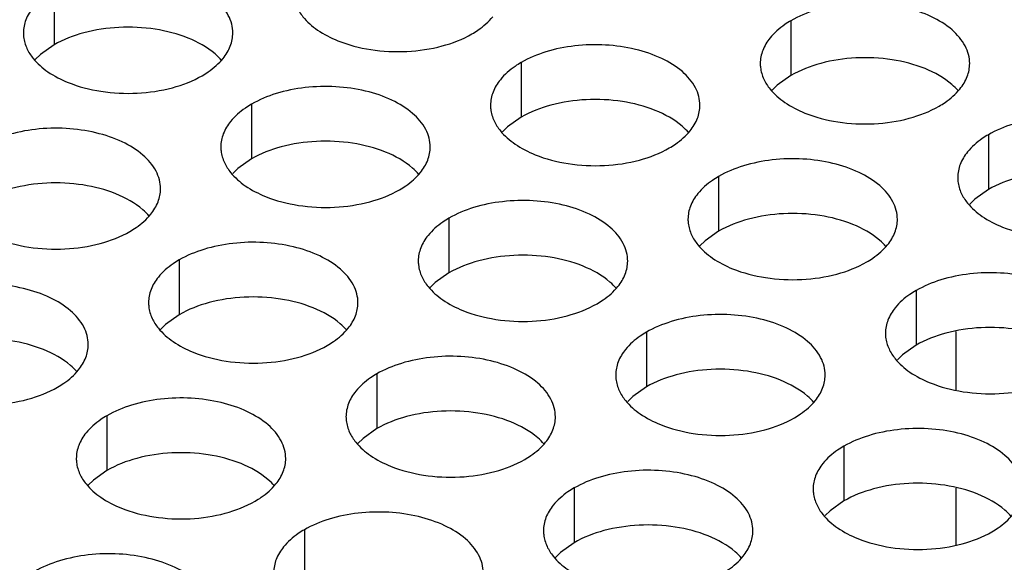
# Model space of a CAD drawing. Header units: inches. Extents: x 0 to 34, y 0 to 22.
# Tile 80 of 155: x 17.132 to 17.367, y 19.474 to 19.603. Entities that reach past the tile are written whole.
import ezdxf

# ---------------------------------------------------------------- set-up
doc = ezdxf.new("R2010")
doc.units = ezdxf.units.IN
doc.header["$LTSCALE"] = 1.87
doc.header["$MEASUREMENT"] = 0
doc.layers.add('02___PRT_ALL_AXES', color=7, linetype='CONTINUOUS')
doc.layers.add('0_COMPONENTS', color=7, linetype='CONTINUOUS')

msp = doc.modelspace()

# ---------------------------------------------------------------- linework, layer by layer
at = {"layer": '02___PRT_ALL_AXES', "color": 7, "linetype": 'CONTINUOUS'}
for p, q in [((17.14006, 19.61038), (17.14006, 19.59731)), ((17.31599, 19.60308), (17.31599, 19.59002)), ((17.14006, 19.59731), (17.13681, 19.595)), ((17.13681, 19.595), (17.13559, 19.59381)), ((17.2516, 19.59312), (17.2516, 19.58006)), ((17.31599, 19.59002), (17.31274, 19.5877)), ((17.31274, 19.5877), (17.31152, 19.58651)), ((17.1872, 19.58316), (17.1872, 19.57009)), ((17.2516, 19.58006), (17.24834, 19.57774)), ((17.24834, 19.57774), (17.24713, 19.57655)), ((17.36313, 19.57586), (17.36313, 19.5628)), ((17.1872, 19.57009), (17.18395, 19.56778)), ((17.18395, 19.56778), (17.18273, 19.56659)), ((17.29874, 19.5659), (17.29874, 19.55284)), ((17.36313, 19.5628), (17.35988, 19.56048)), ((17.35988, 19.56048), (17.35867, 19.55929)), ((17.23434, 19.55594), (17.23434, 19.54288)), ((17.29874, 19.55284), (17.29548, 19.55052)), ((17.29548, 19.55052), (17.29427, 19.54933)), ((17.16995, 19.54598), (17.16995, 19.53291)), ((17.23434, 19.54288), (17.23109, 19.54056)), ((17.23109, 19.54056), (17.22988, 19.53937)), ((17.34588, 19.53868), (17.34588, 19.52562)), ((17.16995, 19.53291), (17.16669, 19.5306)), ((17.16669, 19.5306), (17.16548, 19.52941)), ((17.28148, 19.52872), (17.28148, 19.51566)), ((17.34588, 19.52562), (17.34262, 19.5233)), ((17.34262, 19.5233), (17.34141, 19.52211)), ((17.21709, 19.51876), (17.21709, 19.5057)), ((17.28148, 19.51566), (17.27823, 19.51334)), ((17.27823, 19.51334), (17.27702, 19.51215)), ((17.15269, 19.5088), (17.15269, 19.49573)), ((17.21709, 19.5057), (17.21383, 19.50338)), ((17.21383, 19.50338), (17.21262, 19.50219)), ((17.32862, 19.5015), (17.32862, 19.48844)), ((17.15269, 19.49573), (17.14944, 19.49342)), ((17.14944, 19.49342), (17.14823, 19.49223)), ((17.26423, 19.49154), (17.26423, 19.47848)), ((17.32862, 19.48844), (17.32537, 19.48612)), ((17.32537, 19.48612), (17.32416, 19.48493)), ((17.19983, 19.48158), (17.19983, 19.46851)), ((17.26423, 19.47848), (17.26097, 19.47616)), ((17.26097, 19.47616), (17.25976, 19.47497))]:
    msp.add_line(p, q, dxfattribs=at)
at = {"layer": '02___PRT_ALL_AXES', "color": 3, "linetype": 'CONTINUOUS'}
for points, knots in [([(17.18274, 19.60016), (17.18274, 19.60087), (17.18255, 19.60233), (17.1814, 19.60524), (17.17847, 19.6086), (17.17345, 19.61165), (17.16719, 19.61375), (17.16016, 19.61474), (17.15293, 19.61454), (17.1461, 19.61317), (17.14191, 19.61144), (17.14006, 19.61038)], [0, 0, 0, 0, 0.042883, 0.087524, 0.186914, 0.304219, 0.43794, 0.582356, 0.729558, 0.871282, 1, 1, 1, 1]), ([(17.13508, 19.60627), (17.13436, 19.60538), (17.13318, 19.60346), (17.13274, 19.60124), (17.13274, 19.60018)], [0, 0, 0, 0, 0.520681, 1, 1, 1, 1]), ([(17.19798, 19.6064), (17.19838, 19.60555), (17.19976, 19.60342), (17.20307, 19.60055), (17.20611, 19.59899), (17.20779, 19.59831)], [0, 0, 0, 0, 0.215502, 0.580331, 1, 1, 1, 1]), ([(17.35867, 19.59287), (17.35867, 19.59358), (17.35848, 19.59504), (17.35733, 19.59795), (17.3544, 19.60131), (17.34938, 19.60436), (17.34312, 19.60646), (17.33609, 19.60744), (17.32886, 19.60725), (17.32203, 19.60588), (17.31784, 19.60415), (17.31599, 19.60308)], [0, 0, 0, 0, 0.042883, 0.087524, 0.186914, 0.304219, 0.43794, 0.582356, 0.729558, 0.871282, 1, 1, 1, 1]), ([(17.23981, 19.59993), (17.24031, 19.60021), (17.24214, 19.60136), (17.2438, 19.6028), (17.24479, 19.60403)], [0, 0, 0, 0, 0.268123, 1, 1, 1, 1]), ([(17.31599, 19.60308), (17.31549, 19.60279), (17.31366, 19.60165), (17.312, 19.6002), (17.31101, 19.59898)], [0, 0, 0, 0, 0.268123, 1, 1, 1, 1]), ([(17.13274, 19.60018), (17.13274, 19.59986), (17.13281, 19.59858), (17.13318, 19.59731), (17.13359, 19.59643)], [0, 0, 0, 0, 0.245663, 1, 1, 1, 1]), ([(17.1804, 19.59407), (17.18112, 19.59496), (17.18229, 19.59688), (17.18274, 19.5991), (17.18274, 19.60016)], [0, 0, 0, 0, 0.520681, 1, 1, 1, 1]), ([(17.20779, 19.59831), (17.21031, 19.59729), (17.21579, 19.59588), (17.22427, 19.59547), (17.2325, 19.59669), (17.2376, 19.59865), (17.23981, 19.59993)], [0, 0, 0, 0, 0.247189, 0.509885, 0.767301, 1, 1, 1, 1]), ([(17.31101, 19.59898), (17.31029, 19.59808), (17.30911, 19.59617), (17.30867, 19.59394), (17.30867, 19.59289)], [0, 0, 0, 0, 0.520681, 1, 1, 1, 1]), ([(17.29427, 19.5829), (17.29427, 19.58362), (17.29408, 19.58508), (17.29293, 19.58799), (17.29001, 19.59135), (17.28499, 19.5944), (17.27872, 19.5965), (17.27169, 19.59748), (17.26447, 19.59729), (17.25764, 19.59592), (17.25345, 19.59419), (17.2516, 19.59312)], [0, 0, 0, 0, 0.042883, 0.087524, 0.186914, 0.304219, 0.43794, 0.582356, 0.729558, 0.871282, 1, 1, 1, 1]), ([(17.13359, 19.59643), (17.13398, 19.59559), (17.13536, 19.59346), (17.13867, 19.59058), (17.14172, 19.58903), (17.1434, 19.58835)], [0, 0, 0, 0, 0.215502, 0.580331, 1, 1, 1, 1]), ([(17.17542, 19.58996), (17.17592, 19.59025), (17.17774, 19.5914), (17.1794, 19.59284), (17.1804, 19.59407)], [0, 0, 0, 0, 0.268123, 1, 1, 1, 1]), ([(17.2516, 19.59312), (17.25109, 19.59283), (17.24927, 19.59168), (17.24761, 19.59024), (17.24662, 19.58901)], [0, 0, 0, 0, 0.268123, 1, 1, 1, 1]), ([(17.30867, 19.59289), (17.30867, 19.59257), (17.30874, 19.59128), (17.30911, 19.59002), (17.30952, 19.58914)], [0, 0, 0, 0, 0.245663, 1, 1, 1, 1]), ([(17.35633, 19.58678), (17.35705, 19.58767), (17.35822, 19.58959), (17.35867, 19.59181), (17.35867, 19.59287)], [0, 0, 0, 0, 0.520681, 1, 1, 1, 1]), ([(17.1434, 19.58835), (17.14592, 19.58733), (17.1514, 19.58592), (17.15987, 19.58551), (17.16811, 19.58673), (17.1732, 19.58868), (17.17542, 19.58996)], [0, 0, 0, 0, 0.247189, 0.509885, 0.767301, 1, 1, 1, 1]), ([(17.22988, 19.57294), (17.22988, 19.57365), (17.22969, 19.57511), (17.22854, 19.57802), (17.22561, 19.58138), (17.22059, 19.58443), (17.21433, 19.58653), (17.2073, 19.58752), (17.20007, 19.58732), (17.19324, 19.58595), (17.18905, 19.58423), (17.1872, 19.58316)], [0, 0, 0, 0, 0.042883, 0.087524, 0.186914, 0.304219, 0.43794, 0.582356, 0.729558, 0.871282, 1, 1, 1, 1]), ([(17.24662, 19.58901), (17.24589, 19.58812), (17.24472, 19.5862), (17.24427, 19.58398), (17.24427, 19.58292)], [0, 0, 0, 0, 0.520681, 1, 1, 1, 1]), ([(17.30952, 19.58914), (17.30991, 19.58829), (17.31129, 19.58616), (17.3146, 19.58329), (17.31765, 19.58173), (17.31933, 19.58105)], [0, 0, 0, 0, 0.215502, 0.580331, 1, 1, 1, 1]), ([(17.35135, 19.58267), (17.35185, 19.58296), (17.35367, 19.58411), (17.35533, 19.58555), (17.35633, 19.58678)], [0, 0, 0, 0, 0.268123, 1, 1, 1, 1]), ([(17.1872, 19.58316), (17.1867, 19.58287), (17.18487, 19.58172), (17.18321, 19.58028), (17.18222, 19.57905)], [0, 0, 0, 0, 0.268123, 1, 1, 1, 1]), ([(17.24427, 19.58292), (17.24427, 19.58261), (17.24435, 19.58132), (17.24472, 19.58006), (17.24512, 19.57918)], [0, 0, 0, 0, 0.245663, 1, 1, 1, 1]), ([(17.29193, 19.57681), (17.29265, 19.57771), (17.29383, 19.57962), (17.29427, 19.58185), (17.29427, 19.5829)], [0, 0, 0, 0, 0.520681, 1, 1, 1, 1]), ([(17.31933, 19.58105), (17.32185, 19.58003), (17.32733, 19.57862), (17.3358, 19.57821), (17.34404, 19.57943), (17.34913, 19.58139), (17.35135, 19.58267)], [0, 0, 0, 0, 0.247189, 0.509885, 0.767301, 1, 1, 1, 1]), ([(17.40581, 19.56565), (17.40581, 19.56636), (17.40562, 19.56782), (17.40447, 19.57073), (17.40154, 19.57409), (17.39652, 19.57714), (17.39026, 19.57924), (17.38323, 19.58023), (17.376, 19.58003), (17.36917, 19.57866), (17.36498, 19.57693), (17.36313, 19.57586)], [0, 0, 0, 0, 0.042883, 0.087524, 0.186914, 0.304219, 0.43794, 0.582356, 0.729558, 0.871282, 1, 1, 1, 1]), ([(17.18222, 19.57905), (17.1815, 19.57816), (17.18032, 19.57624), (17.17988, 19.57402), (17.17988, 19.57296)], [0, 0, 0, 0, 0.520681, 1, 1, 1, 1]), ([(17.24512, 19.57918), (17.24552, 19.57833), (17.2469, 19.5762), (17.25021, 19.57333), (17.25325, 19.57177), (17.25493, 19.57109)], [0, 0, 0, 0, 0.215502, 0.580331, 1, 1, 1, 1]), ([(17.16548, 19.56298), (17.16548, 19.56369), (17.16529, 19.56515), (17.16414, 19.56806), (17.16122, 19.57142), (17.1562, 19.57447), (17.14993, 19.57657), (17.1429, 19.57756), (17.13568, 19.57736), (17.12885, 19.57599), (17.12466, 19.57426), (17.12281, 19.5732)], [0, 0, 0, 0, 0.042883, 0.087524, 0.186914, 0.304219, 0.43794, 0.582356, 0.729558, 0.871282, 1, 1, 1, 1]), ([(17.28695, 19.57271), (17.28745, 19.573), (17.28928, 19.57414), (17.29094, 19.57559), (17.29193, 19.57681)], [0, 0, 0, 0, 0.268123, 1, 1, 1, 1]), ([(17.36313, 19.57586), (17.36263, 19.57558), (17.3608, 19.57443), (17.35914, 19.57299), (17.35815, 19.57176)], [0, 0, 0, 0, 0.268123, 1, 1, 1, 1]), ([(17.17988, 19.57296), (17.17988, 19.57264), (17.17995, 19.57136), (17.18032, 19.5701), (17.18073, 19.56922)], [0, 0, 0, 0, 0.245663, 1, 1, 1, 1]), ([(17.22754, 19.56685), (17.22826, 19.56774), (17.22943, 19.56966), (17.22988, 19.57188), (17.22988, 19.57294)], [0, 0, 0, 0, 0.520681, 1, 1, 1, 1]), ([(17.25493, 19.57109), (17.25745, 19.57007), (17.26293, 19.56866), (17.27141, 19.56825), (17.27964, 19.56947), (17.28474, 19.57143), (17.28695, 19.57271)], [0, 0, 0, 0, 0.247189, 0.509885, 0.767301, 1, 1, 1, 1]), ([(17.35815, 19.57176), (17.35743, 19.57086), (17.35625, 19.56895), (17.35581, 19.56673), (17.35581, 19.56567)], [0, 0, 0, 0, 0.520681, 1, 1, 1, 1]), ([(17.18073, 19.56922), (17.18112, 19.56837), (17.1825, 19.56624), (17.18581, 19.56336), (17.18886, 19.56181), (17.19054, 19.56113)], [0, 0, 0, 0, 0.215502, 0.580331, 1, 1, 1, 1]), ([(17.34141, 19.55569), (17.34141, 19.5564), (17.34122, 19.55786), (17.34007, 19.56077), (17.33715, 19.56413), (17.33213, 19.56718), (17.32586, 19.56928), (17.31883, 19.57026), (17.31161, 19.57007), (17.30478, 19.5687), (17.30059, 19.56697), (17.29874, 19.5659)], [0, 0, 0, 0, 0.042883, 0.087524, 0.186914, 0.304219, 0.43794, 0.582356, 0.729558, 0.871282, 1, 1, 1, 1]), ([(17.22256, 19.56274), (17.22306, 19.56303), (17.22488, 19.56418), (17.22654, 19.56562), (17.22754, 19.56685)], [0, 0, 0, 0, 0.268123, 1, 1, 1, 1]), ([(17.29874, 19.5659), (17.29823, 19.56561), (17.29641, 19.56447), (17.29475, 19.56302), (17.29376, 19.5618)], [0, 0, 0, 0, 0.268123, 1, 1, 1, 1]), ([(17.35581, 19.56567), (17.35581, 19.56535), (17.35588, 19.56407), (17.35625, 19.5628), (17.35666, 19.56192)], [0, 0, 0, 0, 0.245663, 1, 1, 1, 1]), ([(17.16314, 19.55689), (17.16386, 19.55778), (17.16504, 19.5597), (17.16548, 19.56192), (17.16548, 19.56298)], [0, 0, 0, 0, 0.520681, 1, 1, 1, 1]), ([(17.19054, 19.56113), (17.19306, 19.56011), (17.19854, 19.5587), (17.20701, 19.55829), (17.21525, 19.55951), (17.22034, 19.56147), (17.22256, 19.56274)], [0, 0, 0, 0, 0.247189, 0.509885, 0.767301, 1, 1, 1, 1]), ([(17.29376, 19.5618), (17.29303, 19.5609), (17.29186, 19.55899), (17.29141, 19.55676), (17.29141, 19.5557)], [0, 0, 0, 0, 0.520681, 1, 1, 1, 1]), ([(17.35666, 19.56192), (17.35705, 19.56108), (17.35843, 19.55895), (17.36174, 19.55607), (17.36479, 19.55451), (17.36647, 19.55383)], [0, 0, 0, 0, 0.215502, 0.580331, 1, 1, 1, 1]), ([(17.27702, 19.54572), (17.27702, 19.54643), (17.27683, 19.54789), (17.27568, 19.55081), (17.27275, 19.55417), (17.26773, 19.55722), (17.26147, 19.55932), (17.25444, 19.5603), (17.24721, 19.5601), (17.24038, 19.55874), (17.23619, 19.55701), (17.23434, 19.55594)], [0, 0, 0, 0, 0.042883, 0.087524, 0.186914, 0.304219, 0.43794, 0.582356, 0.729558, 0.871282, 1, 1, 1, 1]), ([(17.15816, 19.55278), (17.15866, 19.55307), (17.16049, 19.55422), (17.16215, 19.55566), (17.16314, 19.55689)], [0, 0, 0, 0, 0.268123, 1, 1, 1, 1]), ([(17.23434, 19.55594), (17.23384, 19.55565), (17.23201, 19.5545), (17.23035, 19.55306), (17.22936, 19.55183)], [0, 0, 0, 0, 0.268123, 1, 1, 1, 1]), ([(17.29141, 19.5557), (17.29141, 19.55539), (17.29149, 19.5541), (17.29186, 19.55284), (17.29227, 19.55196)], [0, 0, 0, 0, 0.245663, 1, 1, 1, 1]), ([(17.33907, 19.54959), (17.33979, 19.55049), (17.34097, 19.5524), (17.34141, 19.55463), (17.34141, 19.55569)], [0, 0, 0, 0, 0.520681, 1, 1, 1, 1]), ([(17.36647, 19.55383), (17.36899, 19.55282), (17.37447, 19.5514), (17.38294, 19.551), (17.39118, 19.55221), (17.39627, 19.55417), (17.39849, 19.55545)], [0, 0, 0, 0, 0.247189, 0.509885, 0.767301, 1, 1, 1, 1]), ([(17.12614, 19.55116), (17.12866, 19.55015), (17.13414, 19.54873), (17.14262, 19.54833), (17.15085, 19.54954), (17.15595, 19.5515), (17.15816, 19.55278)], [0, 0, 0, 0, 0.247189, 0.509885, 0.767301, 1, 1, 1, 1]), ([(17.29227, 19.55196), (17.29266, 19.55111), (17.29404, 19.54898), (17.29735, 19.54611), (17.30039, 19.54455), (17.30207, 19.54387)], [0, 0, 0, 0, 0.215502, 0.580331, 1, 1, 1, 1]), ([(17.21262, 19.53576), (17.21262, 19.53647), (17.21243, 19.53793), (17.21128, 19.54084), (17.20836, 19.5442), (17.20334, 19.54725), (17.19707, 19.54935), (17.19004, 19.55034), (17.18282, 19.55014), (17.17599, 19.54877), (17.1718, 19.54705), (17.16995, 19.54598)], [0, 0, 0, 0, 0.042883, 0.087524, 0.186914, 0.304219, 0.43794, 0.582356, 0.729558, 0.871282, 1, 1, 1, 1]), ([(17.22936, 19.55183), (17.22864, 19.55094), (17.22746, 19.54902), (17.22702, 19.5468), (17.22702, 19.54574)], [0, 0, 0, 0, 0.520681, 1, 1, 1, 1]), ([(17.33409, 19.54549), (17.33459, 19.54578), (17.33642, 19.54693), (17.33808, 19.54837), (17.33907, 19.54959)], [0, 0, 0, 0, 0.268123, 1, 1, 1, 1]), ([(17.16995, 19.54598), (17.16944, 19.54569), (17.16762, 19.54454), (17.16596, 19.5431), (17.16497, 19.54187)], [0, 0, 0, 0, 0.268123, 1, 1, 1, 1]), ([(17.22702, 19.54574), (17.22702, 19.54543), (17.22709, 19.54414), (17.22746, 19.54288), (17.22787, 19.542)], [0, 0, 0, 0, 0.245663, 1, 1, 1, 1]), ([(17.27468, 19.53963), (17.2754, 19.54053), (17.27657, 19.54244), (17.27702, 19.54466), (17.27702, 19.54572)], [0, 0, 0, 0, 0.520681, 1, 1, 1, 1]), ([(17.30207, 19.54387), (17.30459, 19.54285), (17.31008, 19.54144), (17.31855, 19.54103), (17.32678, 19.54225), (17.33188, 19.54421), (17.33409, 19.54549)], [0, 0, 0, 0, 0.247189, 0.509885, 0.767301, 1, 1, 1, 1]), ([(17.38855, 19.52847), (17.38855, 19.52918), (17.38836, 19.53064), (17.38721, 19.53355), (17.38429, 19.53691), (17.37927, 19.53996), (17.373, 19.54206), (17.36598, 19.54305), (17.35875, 19.54285), (17.35192, 19.54148), (17.34773, 19.53975), (17.34588, 19.53868)], [0, 0, 0, 0, 0.042883, 0.087524, 0.186914, 0.304219, 0.43794, 0.582356, 0.729558, 0.871282, 1, 1, 1, 1]), ([(17.14823, 19.5258), (17.14823, 19.52651), (17.14804, 19.52797), (17.14689, 19.53088), (17.14396, 19.53424), (17.13894, 19.53729), (17.13268, 19.53939), (17.12565, 19.54038), (17.11842, 19.54018), (17.11159, 19.53881), (17.1074, 19.53708), (17.10555, 19.53601)], [0, 0, 0, 0, 0.042883, 0.087524, 0.186914, 0.304219, 0.43794, 0.582356, 0.729558, 0.871282, 1, 1, 1, 1]), ([(17.16497, 19.54187), (17.16424, 19.54098), (17.16307, 19.53906), (17.16262, 19.53684), (17.16262, 19.53578)], [0, 0, 0, 0, 0.520681, 1, 1, 1, 1]), ([(17.22787, 19.542), (17.22826, 19.54115), (17.22964, 19.53902), (17.23295, 19.53615), (17.236, 19.53459), (17.23768, 19.53391)], [0, 0, 0, 0, 0.215502, 0.580331, 1, 1, 1, 1]), ([(17.2697, 19.53553), (17.2702, 19.53582), (17.27202, 19.53696), (17.27368, 19.5384), (17.27468, 19.53963)], [0, 0, 0, 0, 0.268123, 1, 1, 1, 1]), ([(17.34588, 19.53868), (17.34538, 19.53839), (17.34355, 19.53725), (17.34189, 19.53581), (17.3409, 19.53458)], [0, 0, 0, 0, 0.268123, 1, 1, 1, 1]), ([(17.16262, 19.53578), (17.16262, 19.53546), (17.1627, 19.53418), (17.16307, 19.53291), (17.16348, 19.53203)], [0, 0, 0, 0, 0.245663, 1, 1, 1, 1]), ([(17.21028, 19.52967), (17.211, 19.53056), (17.21218, 19.53248), (17.21262, 19.5347), (17.21262, 19.53576)], [0, 0, 0, 0, 0.520681, 1, 1, 1, 1]), ([(17.23768, 19.53391), (17.2402, 19.53289), (17.24568, 19.53148), (17.25415, 19.53107), (17.26239, 19.53229), (17.26748, 19.53425), (17.2697, 19.53553)], [0, 0, 0, 0, 0.247189, 0.509885, 0.767301, 1, 1, 1, 1]), ([(17.3409, 19.53458), (17.34017, 19.53368), (17.339, 19.53177), (17.33856, 19.52954), (17.33855, 19.52849)], [0, 0, 0, 0, 0.520681, 1, 1, 1, 1]), ([(17.16348, 19.53203), (17.16387, 19.53119), (17.16525, 19.52906), (17.16856, 19.52618), (17.1716, 19.52463), (17.17328, 19.52395)], [0, 0, 0, 0, 0.215502, 0.580331, 1, 1, 1, 1]), ([(17.32416, 19.5185), (17.32416, 19.51922), (17.32397, 19.52068), (17.32282, 19.52359), (17.3199, 19.52695), (17.31487, 19.53), (17.30861, 19.5321), (17.30158, 19.53308), (17.29435, 19.53289), (17.28752, 19.53152), (17.28333, 19.52979), (17.28148, 19.52872)], [0, 0, 0, 0, 0.042883, 0.087524, 0.186914, 0.304219, 0.43794, 0.582356, 0.729558, 0.871282, 1, 1, 1, 1]), ([(17.2053, 19.52556), (17.2058, 19.52585), (17.20763, 19.527), (17.20929, 19.52844), (17.21028, 19.52967)], [0, 0, 0, 0, 0.268123, 1, 1, 1, 1]), ([(17.28148, 19.52872), (17.28098, 19.52843), (17.27915, 19.52728), (17.27749, 19.52584), (17.2765, 19.52461)], [0, 0, 0, 0, 0.268123, 1, 1, 1, 1]), ([(17.33855, 19.52849), (17.33855, 19.52817), (17.33863, 19.52688), (17.339, 19.52562), (17.33941, 19.52474)], [0, 0, 0, 0, 0.245663, 1, 1, 1, 1]), ([(17.14589, 19.51971), (17.14661, 19.5206), (17.14778, 19.52252), (17.14823, 19.52474), (17.14823, 19.5258)], [0, 0, 0, 0, 0.520681, 1, 1, 1, 1]), ([(17.17328, 19.52395), (17.1758, 19.52293), (17.18128, 19.52152), (17.18976, 19.52111), (17.19799, 19.52233), (17.20309, 19.52428), (17.2053, 19.52556)], [0, 0, 0, 0, 0.247189, 0.509885, 0.767301, 1, 1, 1, 1]), ([(17.2765, 19.52461), (17.27578, 19.52372), (17.2746, 19.5218), (17.27416, 19.51958), (17.27416, 19.51852)], [0, 0, 0, 0, 0.520681, 1, 1, 1, 1]), ([(17.33941, 19.52474), (17.3398, 19.5239), (17.34118, 19.52176), (17.34449, 19.51889), (17.34753, 19.51733), (17.34921, 19.51665)], [0, 0, 0, 0, 0.215502, 0.580331, 1, 1, 1, 1]), ([(17.25976, 19.50854), (17.25976, 19.50925), (17.25957, 19.51071), (17.25842, 19.51362), (17.2555, 19.51699), (17.25048, 19.52003), (17.24421, 19.52213), (17.23718, 19.52312), (17.22996, 19.52292), (17.22313, 19.52156), (17.21894, 19.51983), (17.21709, 19.51876)], [0, 0, 0, 0, 0.042883, 0.087524, 0.186914, 0.304219, 0.43794, 0.582356, 0.729558, 0.871282, 1, 1, 1, 1]), ([(17.14091, 19.5156), (17.14141, 19.51589), (17.14323, 19.51704), (17.14489, 19.51848), (17.14589, 19.51971)], [0, 0, 0, 0, 0.268123, 1, 1, 1, 1]), ([(17.21709, 19.51876), (17.21659, 19.51847), (17.21476, 19.51732), (17.2131, 19.51588), (17.21211, 19.51465)], [0, 0, 0, 0, 0.268123, 1, 1, 1, 1]), ([(17.27416, 19.51852), (17.27416, 19.51821), (17.27423, 19.51692), (17.2746, 19.51566), (17.27501, 19.51478)], [0, 0, 0, 0, 0.245663, 1, 1, 1, 1]), ([(17.32182, 19.51241), (17.32254, 19.51331), (17.32371, 19.51522), (17.32416, 19.51745), (17.32416, 19.5185)], [0, 0, 0, 0, 0.520681, 1, 1, 1, 1]), ([(17.34921, 19.51665), (17.35173, 19.51563), (17.35722, 19.51422), (17.36569, 19.51381), (17.37392, 19.51503), (17.37902, 19.51699), (17.38123, 19.51827)], [0, 0, 0, 0, 0.247189, 0.509885, 0.767301, 1, 1, 1, 1]), ([(17.10889, 19.51398), (17.11141, 19.51297), (17.11689, 19.51155), (17.12536, 19.51114), (17.1336, 19.51236), (17.13869, 19.51432), (17.14091, 19.5156)], [0, 0, 0, 0, 0.247189, 0.509885, 0.767301, 1, 1, 1, 1]), ([(17.21211, 19.51465), (17.21138, 19.51376), (17.21021, 19.51184), (17.20977, 19.50962), (17.20976, 19.50856)], [0, 0, 0, 0, 0.520681, 1, 1, 1, 1]), ([(17.27501, 19.51478), (17.2754, 19.51393), (17.27678, 19.5118), (17.28009, 19.50893), (17.28314, 19.50737), (17.28482, 19.50669)], [0, 0, 0, 0, 0.215502, 0.580331, 1, 1, 1, 1]), ([(17.19537, 19.49858), (17.19537, 19.49929), (17.19518, 19.50075), (17.19403, 19.50366), (17.1911, 19.50702), (17.18608, 19.51007), (17.17982, 19.51217), (17.17279, 19.51316), (17.16556, 19.51296), (17.15873, 19.51159), (17.15454, 19.50986), (17.15269, 19.5088)], [0, 0, 0, 0, 0.042883, 0.087524, 0.186914, 0.304219, 0.43794, 0.582356, 0.729558, 0.871282, 1, 1, 1, 1]), ([(17.31684, 19.50831), (17.31734, 19.5086), (17.31916, 19.50974), (17.32082, 19.51119), (17.32182, 19.51241)], [0, 0, 0, 0, 0.268123, 1, 1, 1, 1]), ([(17.15269, 19.5088), (17.15219, 19.50851), (17.15036, 19.50736), (17.1487, 19.50592), (17.14771, 19.50469)], [0, 0, 0, 0, 0.268123, 1, 1, 1, 1]), ([(17.20976, 19.50856), (17.20976, 19.50825), (17.20984, 19.50696), (17.21021, 19.5057), (17.21062, 19.50482)], [0, 0, 0, 0, 0.245663, 1, 1, 1, 1]), ([(17.25742, 19.50245), (17.25814, 19.50335), (17.25932, 19.50526), (17.25976, 19.50748), (17.25976, 19.50854)], [0, 0, 0, 0, 0.520681, 1, 1, 1, 1]), ([(17.28482, 19.50669), (17.28734, 19.50567), (17.29282, 19.50426), (17.30129, 19.50385), (17.30953, 19.50507), (17.31462, 19.50703), (17.31684, 19.50831)], [0, 0, 0, 0, 0.247189, 0.509885, 0.767301, 1, 1, 1, 1]), ([(17.3713, 19.49129), (17.3713, 19.492), (17.37111, 19.49346), (17.36996, 19.49637), (17.36704, 19.49973), (17.36201, 19.50278), (17.35575, 19.50488), (17.34872, 19.50586), (17.34149, 19.50567), (17.33466, 19.5043), (17.33047, 19.50257), (17.32862, 19.5015)], [0, 0, 0, 0, 0.042883, 0.087524, 0.186914, 0.304219, 0.43794, 0.582356, 0.729558, 0.871282, 1, 1, 1, 1]), ([(17.14771, 19.50469), (17.14699, 19.5038), (17.14581, 19.50188), (17.14537, 19.49966), (17.14537, 19.4986)], [0, 0, 0, 0, 0.520681, 1, 1, 1, 1]), ([(17.21062, 19.50482), (17.21101, 19.50397), (17.21239, 19.50184), (17.2157, 19.49897), (17.21874, 19.49741), (17.22042, 19.49673)], [0, 0, 0, 0, 0.215502, 0.580331, 1, 1, 1, 1]), ([(17.25244, 19.49834), (17.25294, 19.49863), (17.25477, 19.49978), (17.25643, 19.50122), (17.25742, 19.50245)], [0, 0, 0, 0, 0.268123, 1, 1, 1, 1]), ([(17.32862, 19.5015), (17.32812, 19.50121), (17.32629, 19.50007), (17.32463, 19.49862), (17.32364, 19.4974)], [0, 0, 0, 0, 0.268123, 1, 1, 1, 1]), ([(17.14537, 19.4986), (17.14537, 19.49828), (17.14544, 19.497), (17.14581, 19.49573), (17.14622, 19.49485)], [0, 0, 0, 0, 0.245663, 1, 1, 1, 1]), ([(17.19303, 19.49249), (17.19375, 19.49338), (17.19492, 19.4953), (17.19537, 19.49752), (17.19537, 19.49858)], [0, 0, 0, 0, 0.520681, 1, 1, 1, 1]), ([(17.22042, 19.49673), (17.22294, 19.49571), (17.22843, 19.4943), (17.2369, 19.49389), (17.24513, 19.49511), (17.25023, 19.49707), (17.25244, 19.49834)], [0, 0, 0, 0, 0.247189, 0.509885, 0.767301, 1, 1, 1, 1]), ([(17.3069, 19.48132), (17.3069, 19.48204), (17.30672, 19.48349), (17.30556, 19.48641), (17.30264, 19.48977), (17.29762, 19.49282), (17.29135, 19.49492), (17.28433, 19.4959), (17.2771, 19.49571), (17.27027, 19.49434), (17.26608, 19.49261), (17.26423, 19.49154)], [0, 0, 0, 0, 0.042883, 0.087524, 0.186914, 0.304219, 0.43794, 0.582356, 0.729558, 0.871282, 1, 1, 1, 1]), ([(17.32364, 19.4974), (17.32292, 19.4965), (17.32174, 19.49459), (17.3213, 19.49236), (17.3213, 19.49131)], [0, 0, 0, 0, 0.520681, 1, 1, 1, 1]), ([(17.14622, 19.49485), (17.14661, 19.49401), (17.14799, 19.49188), (17.1513, 19.489), (17.15435, 19.48745), (17.15603, 19.48676)], [0, 0, 0, 0, 0.215502, 0.580331, 1, 1, 1, 1]), ([(17.18805, 19.48838), (17.18855, 19.48867), (17.19037, 19.48982), (17.19203, 19.49126), (17.19303, 19.49249)], [0, 0, 0, 0, 0.268123, 1, 1, 1, 1]), ([(17.26423, 19.49154), (17.26373, 19.49125), (17.2619, 19.4901), (17.26024, 19.48866), (17.25925, 19.48743)], [0, 0, 0, 0, 0.268123, 1, 1, 1, 1]), ([(17.3213, 19.49131), (17.3213, 19.49099), (17.32137, 19.4897), (17.32174, 19.48844), (17.32215, 19.48756)], [0, 0, 0, 0, 0.245663, 1, 1, 1, 1]), ([(17.15603, 19.48676), (17.15855, 19.48575), (17.16403, 19.48434), (17.1725, 19.48393), (17.18074, 19.48515), (17.18583, 19.4871), (17.18805, 19.48838)], [0, 0, 0, 0, 0.247189, 0.509885, 0.767301, 1, 1, 1, 1]), ([(17.25925, 19.48743), (17.25852, 19.48654), (17.25735, 19.48462), (17.25691, 19.4824), (17.25691, 19.48134)], [0, 0, 0, 0, 0.520681, 1, 1, 1, 1]), ([(17.32215, 19.48756), (17.32254, 19.48671), (17.32392, 19.48458), (17.32723, 19.48171), (17.33028, 19.48015), (17.33196, 19.47947)], [0, 0, 0, 0, 0.215502, 0.580331, 1, 1, 1, 1]), ([(17.24251, 19.47136), (17.24251, 19.47207), (17.24232, 19.47353), (17.24117, 19.47644), (17.23825, 19.4798), (17.23322, 19.48285), (17.22696, 19.48495), (17.21993, 19.48594), (17.2127, 19.48574), (17.20587, 19.48437), (17.20168, 19.48265), (17.19983, 19.48158)], [0, 0, 0, 0, 0.042883, 0.087524, 0.186914, 0.304219, 0.43794, 0.582356, 0.729558, 0.871282, 1, 1, 1, 1]), ([(17.36398, 19.48109), (17.36448, 19.48138), (17.3663, 19.48253), (17.36796, 19.48397), (17.36896, 19.4852)], [0, 0, 0, 0, 0.268123, 1, 1, 1, 1]), ([(17.19983, 19.48158), (17.19933, 19.48129), (17.1975, 19.48014), (17.19584, 19.4787), (17.19485, 19.47747)], [0, 0, 0, 0, 0.268123, 1, 1, 1, 1]), ([(17.25691, 19.48134), (17.25691, 19.48103), (17.25698, 19.47974), (17.25735, 19.47848), (17.25776, 19.4776)], [0, 0, 0, 0, 0.245663, 1, 1, 1, 1]), ([(17.30456, 19.47523), (17.30528, 19.47613), (17.30646, 19.47804), (17.3069, 19.48027), (17.3069, 19.48132)], [0, 0, 0, 0, 0.520681, 1, 1, 1, 1]), ([(17.33196, 19.47947), (17.33448, 19.47845), (17.33996, 19.47704), (17.34843, 19.47663), (17.35667, 19.47785), (17.36176, 19.47981), (17.36398, 19.48109)], [0, 0, 0, 0, 0.247189, 0.509885, 0.767301, 1, 1, 1, 1]), ([(17.19485, 19.47747), (17.19413, 19.47658), (17.19295, 19.47466), (17.19251, 19.47244), (17.19251, 19.47138)], [0, 0, 0, 0, 0.520681, 1, 1, 1, 1]), ([(17.25776, 19.4776), (17.25815, 19.47675), (17.25953, 19.47462), (17.26284, 19.47175), (17.26588, 19.47019), (17.26756, 19.46951)], [0, 0, 0, 0, 0.215502, 0.580331, 1, 1, 1, 1]), ([(17.17811, 19.4614), (17.17811, 19.46211), (17.17793, 19.46357), (17.17677, 19.46648), (17.17385, 19.46984), (17.16883, 19.47289), (17.16256, 19.47499), (17.15554, 19.47598), (17.14831, 19.47578), (17.14148, 19.47441), (17.13729, 19.47268), (17.13544, 19.47162)], [0, 0, 0, 0, 0.042883, 0.087524, 0.186914, 0.304219, 0.43794, 0.582356, 0.729558, 0.871282, 1, 1, 1, 1]), ([(17.29958, 19.47113), (17.30008, 19.47142), (17.30191, 19.47256), (17.30357, 19.474), (17.30456, 19.47523)], [0, 0, 0, 0, 0.268123, 1, 1, 1, 1])]:
    msp.add_open_spline(points, degree=3, knots=knots, dxfattribs=at)
at = {"layer": '02___PRT_ALL_AXES', "color": 7, "linetype": 'CONTINUOUS'}
for points, knots in [([(17.17208, 19.59893), (17.16956, 19.59995), (17.16408, 19.60136), (17.1556, 19.60177), (17.14737, 19.60055), (17.14227, 19.59859), (17.14006, 19.59731)], [0, 0, 0, 0, 0.247189, 0.509885, 0.767301, 1, 1, 1, 1]), ([(17.18005, 19.59361), (17.17957, 19.59416), (17.17727, 19.59641), (17.17438, 19.598), (17.17208, 19.59893)], [0, 0, 0, 0, 0.226307, 1, 1, 1, 1]), ([(17.34801, 19.59164), (17.34549, 19.59266), (17.34001, 19.59407), (17.33153, 19.59448), (17.3233, 19.59326), (17.3182, 19.5913), (17.31599, 19.59002)], [0, 0, 0, 0, 0.247189, 0.509885, 0.767301, 1, 1, 1, 1]), ([(17.35598, 19.58632), (17.35551, 19.58687), (17.3532, 19.58912), (17.35031, 19.59071), (17.34801, 19.59164)], [0, 0, 0, 0, 0.226307, 1, 1, 1, 1]), ([(17.28361, 19.58167), (17.28109, 19.58269), (17.27561, 19.5841), (17.26714, 19.58451), (17.2589, 19.58329), (17.25381, 19.58134), (17.2516, 19.58006)], [0, 0, 0, 0, 0.247189, 0.509885, 0.767301, 1, 1, 1, 1]), ([(17.29159, 19.57636), (17.29111, 19.5769), (17.28881, 19.57916), (17.28592, 19.58074), (17.28361, 19.58167)], [0, 0, 0, 0, 0.226307, 1, 1, 1, 1]), ([(17.21922, 19.57171), (17.2167, 19.57273), (17.21122, 19.57414), (17.20274, 19.57455), (17.19451, 19.57333), (17.18941, 19.57137), (17.1872, 19.57009)], [0, 0, 0, 0, 0.247189, 0.509885, 0.767301, 1, 1, 1, 1]), ([(17.22719, 19.56639), (17.22671, 19.56694), (17.22441, 19.56919), (17.22152, 19.57078), (17.21922, 19.57171)], [0, 0, 0, 0, 0.226307, 1, 1, 1, 1]), ([(17.39515, 19.56442), (17.39263, 19.56544), (17.38715, 19.56685), (17.37867, 19.56726), (17.37044, 19.56604), (17.36535, 19.56408), (17.36313, 19.5628)], [0, 0, 0, 0, 0.247189, 0.509885, 0.767301, 1, 1, 1, 1]), ([(17.15482, 19.56175), (17.1523, 19.56277), (17.14682, 19.56418), (17.13835, 19.56459), (17.13011, 19.56337), (17.12502, 19.56141), (17.12281, 19.56013)], [0, 0, 0, 0, 0.247189, 0.509885, 0.767301, 1, 1, 1, 1]), ([(17.1628, 19.55643), (17.16232, 19.55698), (17.16002, 19.55923), (17.15713, 19.56082), (17.15482, 19.56175)], [0, 0, 0, 0, 0.226307, 1, 1, 1, 1]), ([(17.33075, 19.55446), (17.32823, 19.55547), (17.32275, 19.55689), (17.31428, 19.55729), (17.30604, 19.55608), (17.30095, 19.55412), (17.29874, 19.55284)], [0, 0, 0, 0, 0.247189, 0.509885, 0.767301, 1, 1, 1, 1]), ([(17.33873, 19.54914), (17.33825, 19.54969), (17.33595, 19.55194), (17.33306, 19.55352), (17.33075, 19.55446)], [0, 0, 0, 0, 0.226307, 1, 1, 1, 1]), ([(17.26636, 19.54449), (17.26384, 19.54551), (17.25836, 19.54692), (17.24988, 19.54733), (17.24165, 19.54611), (17.23656, 19.54415), (17.23434, 19.54288)], [0, 0, 0, 0, 0.247189, 0.509885, 0.767301, 1, 1, 1, 1]), ([(17.27433, 19.53918), (17.27386, 19.53972), (17.27155, 19.54198), (17.26866, 19.54356), (17.26636, 19.54449)], [0, 0, 0, 0, 0.226307, 1, 1, 1, 1]), ([(17.20196, 19.53453), (17.19944, 19.53555), (17.19396, 19.53696), (17.18549, 19.53737), (17.17725, 19.53615), (17.17216, 19.53419), (17.16995, 19.53291)], [0, 0, 0, 0, 0.247189, 0.509885, 0.767301, 1, 1, 1, 1]), ([(17.20994, 19.52921), (17.20946, 19.52976), (17.20716, 19.53201), (17.20427, 19.5336), (17.20196, 19.53453)], [0, 0, 0, 0, 0.226307, 1, 1, 1, 1]), ([(17.37789, 19.52724), (17.37538, 19.52826), (17.36989, 19.52967), (17.36142, 19.53008), (17.35319, 19.52886), (17.34809, 19.5269), (17.34588, 19.52562)], [0, 0, 0, 0, 0.247189, 0.509885, 0.767301, 1, 1, 1, 1]), ([(17.13757, 19.52457), (17.13505, 19.52559), (17.12957, 19.527), (17.12109, 19.52741), (17.11286, 19.52619), (17.10777, 19.52423), (17.10555, 19.52295)], [0, 0, 0, 0, 0.247189, 0.509885, 0.767301, 1, 1, 1, 1]), ([(17.14554, 19.51925), (17.14507, 19.5198), (17.14276, 19.52205), (17.13987, 19.52364), (17.13757, 19.52457)], [0, 0, 0, 0, 0.226307, 1, 1, 1, 1]), ([(17.3135, 19.51728), (17.31098, 19.51829), (17.3055, 19.5197), (17.29702, 19.52011), (17.28879, 19.51889), (17.2837, 19.51694), (17.28148, 19.51566)], [0, 0, 0, 0, 0.247189, 0.509885, 0.767301, 1, 1, 1, 1]), ([(17.32147, 19.51196), (17.321, 19.5125), (17.31869, 19.51476), (17.3158, 19.51634), (17.3135, 19.51728)], [0, 0, 0, 0, 0.226307, 1, 1, 1, 1]), ([(17.2491, 19.50731), (17.24658, 19.50833), (17.2411, 19.50974), (17.23263, 19.51015), (17.2244, 19.50893), (17.2193, 19.50697), (17.21709, 19.5057)], [0, 0, 0, 0, 0.247189, 0.509885, 0.767301, 1, 1, 1, 1]), ([(17.25708, 19.50199), (17.2566, 19.50254), (17.2543, 19.50479), (17.25141, 19.50638), (17.2491, 19.50731)], [0, 0, 0, 0, 0.226307, 1, 1, 1, 1]), ([(17.18471, 19.49735), (17.18219, 19.49837), (17.17671, 19.49978), (17.16823, 19.50019), (17.16, 19.49897), (17.15491, 19.49701), (17.15269, 19.49573)], [0, 0, 0, 0, 0.247189, 0.509885, 0.767301, 1, 1, 1, 1]), ([(17.19268, 19.49203), (17.19221, 19.49258), (17.1899, 19.49483), (17.18701, 19.49642), (17.18471, 19.49735)], [0, 0, 0, 0, 0.226307, 1, 1, 1, 1]), ([(17.36064, 19.49006), (17.35812, 19.49107), (17.35264, 19.49249), (17.34416, 19.4929), (17.33593, 19.49168), (17.33084, 19.48972), (17.32862, 19.48844)], [0, 0, 0, 0, 0.247189, 0.509885, 0.767301, 1, 1, 1, 1]), ([(17.36861, 19.48474), (17.36814, 19.48529), (17.36583, 19.48754), (17.36294, 19.48913), (17.36064, 19.49006)], [0, 0, 0, 0, 0.226307, 1, 1, 1, 1]), ([(17.29624, 19.48009), (17.29373, 19.48111), (17.28824, 19.48252), (17.27977, 19.48293), (17.27154, 19.48171), (17.26644, 19.47976), (17.26423, 19.47848)], [0, 0, 0, 0, 0.247189, 0.509885, 0.767301, 1, 1, 1, 1]), ([(17.30422, 19.47478), (17.30374, 19.47532), (17.30144, 19.47758), (17.29855, 19.47916), (17.29624, 19.48009)], [0, 0, 0, 0, 0.226307, 1, 1, 1, 1])]:
    msp.add_open_spline(points, degree=3, knots=knots, dxfattribs=at)
at = {"layer": '0_COMPONENTS', "color": 7, "linetype": 'CONTINUOUS'}
for p, q in [((17.35541, 19.51499), (17.35541, 19.52887)), ((17.35541, 19.47799), (17.35541, 19.49147))]:
    msp.add_line(p, q, dxfattribs=at)

doc.saveas('drawing.dxf')
